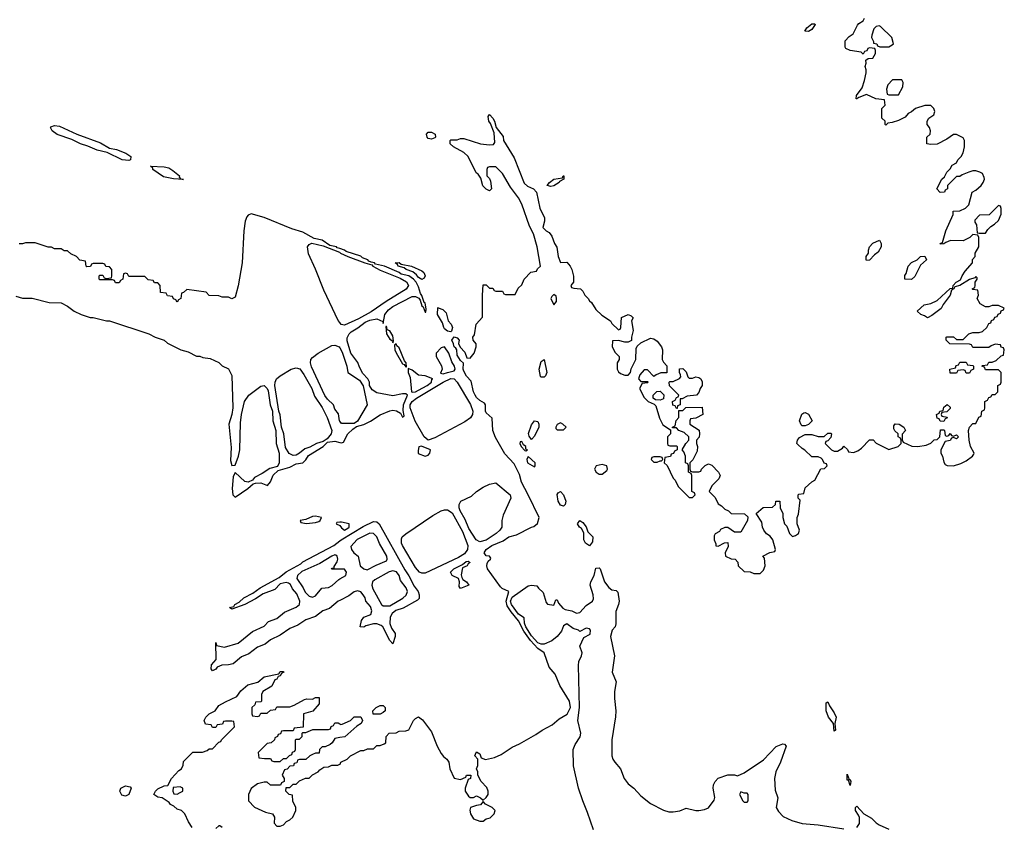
# Model space of a CAD drawing. Header units: inches. Extents: x 2735672 to 2903319, y 894031 to 1029782.
# Tile 61 of 167: x 2788013 to 2794126, y 992766 to 997780. Entities that reach past the tile are written whole.
import ezdxf

# ---------------------------------------------------------------- set-up
doc = ezdxf.new("R2010")
doc.units = ezdxf.units.IN
doc.header["$MEASUREMENT"] = 0
doc.layers.add('C7989', color=7, linetype='Continuous')
doc.layers.add('C7999', color=7, linetype='Continuous')

msp = doc.modelspace()

# ---------------------------------------------------------------- linework, layer by layer
at = {"layer": 'C7989', "color": 4}
for points, elevation in [([(2788690, 996906.3), (2788649.8, 996909.8), (2788555.9, 996955.9), (2788493.2, 996970), (2788436.1, 996996.1), (2788389.8, 997009.8), (2788335.8, 997035.8), (2788246.6, 997066.6), (2788215.6, 997090), (2788204, 997110), (2788205.6, 997114.4), (2788230, 997124.4), (2788259.4, 997119.4), (2788368.7, 997068.7), (2788515.6, 997015.6), (2788570, 996982), (2788614.1, 996974.1), (2788671.5, 996951.5), (2788702, 996930), (2788701, 996910)], 8), ([(2789030, 996789.2), (2788967.9, 996792.1), (2788905.5, 996805.5), (2788839, 996850), (2788839, 996859), (2788826, 996870), (2788910, 996867), (2788939.6, 996859.6), (2788964.7, 996844.7), (2789004.7, 996810), (2789003.6, 996803.6), (2789011.3, 996791.3)], 8), ([(2789710, 995074.5), (2789686.9, 995086.9), (2789664.2, 995124.2), (2789653.3, 995210), (2789638, 995250), (2789630, 995326), (2789622, 995350), (2789597.6, 995510), (2789598.7, 995530), (2789606.6, 995550), (2789629.6, 995570), (2789698, 995610), (2789730, 995618.3), (2789751.9, 995611.9), (2789777.8, 995577.8), (2789826.7, 995490), (2789843, 995443), (2789891.7, 995371.7), (2789921.3, 995310), (2789950.4, 995230), (2789946, 995210), (2789922, 995178), (2789898, 995162), (2789856, 995150), (2789813.7, 995126.3), (2789783.7, 995116.3), (2789750, 995089.4), (2789730, 995077)], 12), ([(2789850, 994698), (2789830, 994695.3), (2789790, 994678), (2789754, 994670), (2789758, 994658), (2789792.7, 994652.7), (2789850, 994658), (2789870, 994664.7), (2789878, 994670), (2789886, 994690)], 12), ([(2788670, 992958.4), (2788646.2, 992966.2), (2788634, 992990), (2788640.9, 993010), (2788670, 993024.4), (2788698, 993018), (2788704.7, 993010), (2788690, 992969.2)], 8), ([(2789010, 993018), (2788966.4, 993013.6), (2788964.7, 992990), (2788970, 992974), (2788990, 992972), (2789010, 992982), (2789026, 992990), (2789026, 993010)], 8)]:
    msp.add_lwpolyline(points, close=True, dxfattribs=dict(at, elevation=elevation))
for points, elevation in [([(2790000, 996359.4), (2789984.4, 996364.4), (2789980.9, 996370), (2789939.1, 996379.1), (2789890.6, 996410.6), (2789842, 996422), (2789770, 996460.3), (2789702.4, 996482.4), (2789531.2, 996551.2), (2789450, 996574.2), (2789432.4, 996567.6), (2789423, 996557), (2789413.1, 996530), (2789403.7, 996470), (2789393.4, 996270), (2789370, 996128), (2789350, 996058), (2789330, 996048), (2789310, 996058), (2789270, 996058), (2789250, 996066), (2789190, 996068), (2789170, 996088), (2789050, 996106), (2789030, 996086), (2789018, 996082), (2789014, 996050), (2788998, 996042), (2788990, 996026), (2788982, 996042), (2788967.3, 996047.3), (2788962, 996062), (2788930, 996066), (2788922, 996082), (2788887.3, 996087.3), (2788886, 996130), (2788870, 996146), (2788850, 996146), (2788842, 996162), (2788810, 996166), (2788790, 996186), (2788690, 996186), (2788682, 996202), (2788670, 996206), (2788658, 996202), (2788654, 996170), (2788638, 996162), (2788630, 996146), (2788607.3, 996147.3), (2788602, 996162), (2788590, 996166), (2788510, 996166), (2788506, 996170), (2788506, 996190), (2788510, 996194), (2788530, 996194), (2788538, 996178), (2788550, 996174), (2788582, 996178), (2788586, 996190), (2788586, 996230), (2788570, 996246), (2788547.3, 996247.3), (2788542, 996262), (2788530, 996266), (2788470, 996266), (2788458, 996262), (2788452.7, 996247.3), (2788430, 996246), (2788426, 996250), (2788422, 996282), (2788387.3, 996287.3), (2788366, 996310), (2788330, 996326), (2788310, 996346), (2788290, 996346), (2788270, 996358), (2788230, 996358), (2788210, 996368), (2788190, 996368), (2788110, 996395.3), (2788050, 996395.3), (2788030, 996388), (2788010, 996388)], 12), ([(2790000, 995899.3), (2789990, 995911.8), (2789901.2, 996101.2), (2789850, 996232.3), (2789806.6, 996326.6), (2789798.9, 996370), (2789810, 996384.4), (2789827.3, 996392.7), (2789896.9, 996376.9), (2789997.5, 996337.5), (2790000, 996335.2)], 12), ([(2787990, 996064.7), (2788030, 996052), (2788090, 996051.3), (2788196.4, 996023.6), (2788270, 996022), (2788310, 996002), (2788351.1, 995971.1), (2788394, 995950), (2788450, 995931.3), (2788470, 995931.3), (2788551.6, 995911.6), (2788570, 995911.3), (2788814, 995830), (2788854, 995810), (2788910, 995791.3), (2788930, 995772), (2789014, 995730), (2789058, 995718), (2789110, 995692), (2789131.1, 995691.1), (2789150, 995682), (2789196, 995676), (2789250, 995651.3), (2789271.1, 995631.1), (2789310, 995612), (2789330.3, 995570.3), (2789337.1, 995370), (2789330.5, 995329.5), (2789310.8, 995270), (2789325.2, 995125.2), (2789322.5, 995042.5), (2789330, 995012), (2789350, 995014), (2789371.8, 995070), (2789380.7, 995110), (2789383.3, 995276.7), (2789389.4, 995330), (2789407.8, 995410), (2789435.1, 995450), (2789510, 995504.4), (2789530.7, 995510), (2789550.4, 995490.4), (2789556.1, 995476.1), (2789568.6, 995388.6), (2789581.6, 995350), (2789584.4, 995290), (2789602.4, 995230), (2789604.9, 995150), (2789624.9, 995090), (2789624.4, 995030), (2789613.7, 995006.3), (2789565.8, 994994.2), (2789518, 994962), (2789470, 994937.2), (2789458, 994922), (2789431.1, 994908.9), (2789410, 994914), (2789350, 994968.7), (2789338.5, 994941.5), (2789332.4, 994870), (2789335.5, 994830), (2789350, 994815.5), (2789429.2, 994870), (2789461.5, 994898.5), (2789476.6, 994903.4), (2789510, 994904.2), (2789551.9, 994888.1), (2789570, 994911), (2789587.7, 994952.3), (2789618, 994982), (2789690, 995001.1), (2789730, 995023.8), (2789771.6, 995028.4), (2789790, 995047.3), (2789805.9, 995074.1), (2789897, 995130), (2789923.7, 995156.3), (2789970, 995163.6), (2790000, 995155.4)], 12), ([(2790000, 995287.2), (2789998, 995290), (2789992.7, 995332.7), (2789970, 995362), (2789961.2, 995390), (2789923.3, 995423.3), (2789907.1, 995447.1), (2789824.6, 995624.6), (2789818.7, 995650), (2789820.5, 995670), (2789830, 995683), (2789866.6, 995710), (2789950, 995756.5), (2789970, 995758.7), (2789995.5, 995750), (2790000, 995742.1)], 12), ([(2790000, 994660.4), (2789981, 994659), (2789978, 994650), (2789999.9, 994639.9)], 12), ([(2790000, 994174.2), (2789990, 994169.2), (2789936.3, 994123.7), (2789896, 994110), (2789850, 994075.1), (2789790, 994054.5), (2789739.5, 994020.5), (2789690, 993999.5), (2789630, 993958), (2789571, 993930), (2789536.7, 993903.3), (2789490, 993883.7), (2789436.3, 993843.7), (2789390, 993825.2), (2789338, 993782), (2789310, 993774.5), (2789267.3, 993772.7), (2789239.6, 993760.4), (2789230, 993748), (2789210, 993738), (2789202, 993750), (2789204.7, 993775.3), (2789232.9, 993807.1), (2789230, 993914), (2789234, 993894), (2789285.5, 993885.5), (2789369, 993910), (2789458.9, 993981.1), (2789530, 994014), (2789557, 994043), (2789610, 994062), (2789658, 994102), (2789730, 994133), (2789749.4, 994150), (2789751.5, 994170), (2789734.6, 994214.6), (2789707.1, 994247.1), (2789693.4, 994273.4), (2789682.5, 994282.5), (2789666.8, 994286.8), (2789630, 994277), (2789598, 994242), (2789523.9, 994216.1), (2789476.4, 994183.6), (2789410, 994149.3), (2789330, 994121.2), (2789315.3, 994130), (2789342, 994138), (2789349.2, 994150), (2789376.6, 994163.4), (2789405.1, 994190), (2789459.5, 994220.5), (2789506.3, 994253.7), (2789623.6, 994316.4), (2789668.4, 994351.6), (2789757.5, 994402.5), (2789770, 994413.8), (2789963.4, 994516.6), (2790000, 994544.1)], 8), ([(2790000, 994368), (2789948, 994368), (2789954, 994374), (2789966, 994374), (2789966, 994386), (2789984.7, 994415.3), (2789989, 994430), (2789984, 994450), (2789975.9, 994455.9), (2789970, 994458), (2789951.3, 994450), (2789876.4, 994403.6), (2789765.4, 994354.6), (2789738.4, 994330), (2789732.7, 994310), (2789773.1, 994253.1), (2789786, 994226), (2789810, 994200.5), (2789830, 994195.5), (2789850, 994203), (2789888.4, 994251.6), (2789930, 994254.8), (2789952.7, 994267.3), (2789994.8, 994305.2), (2790000, 994308.2)], 8), ([(2789084.7, 992764.7), (2789060.2, 992800.2), (2789038, 992850), (2789018, 992870), (2788990, 992878), (2788970, 992898), (2788950, 992908), (2788940.4, 992920.4), (2788898, 992950), (2788870, 992954), (2788846, 992970), (2788855.3, 992990), (2788870, 993004.7), (2788910, 993022.8), (2788933.6, 993026.4), (2788955.3, 993070), (2789001.2, 993118.8), (2789018, 993130), (2789027.3, 993152.7), (2789030, 993174), (2789087.3, 993232.7), (2789147.3, 993232.7), (2789176.4, 993243.6), (2789190, 993254), (2789210, 993254), (2789250, 993294), (2789262, 993298), (2789266, 993310), (2789346, 993390), (2789342, 993422), (2789330, 993426), (2789290, 993426), (2789278, 993422), (2789272.7, 993407.3), (2789238, 993402), (2789230, 993386), (2789210, 993386), (2789202, 993402), (2789167.3, 993407.3), (2789158, 993430), (2789168, 993450), (2789188.9, 993471.1), (2789226, 993490), (2789250, 993522), (2789290, 993546), (2789361.2, 993578.8), (2789386.8, 993613.2), (2789429.3, 993650.7), (2789492.1, 993667.9), (2789530, 993701), (2789622, 993718), (2789630, 993734), (2789650, 993734), (2789652, 993730), (2789638, 993722), (2789630, 993706), (2789618, 993702), (2789610, 993686), (2789598, 993682), (2789578, 993642), (2789522, 993610), (2789514, 993590), (2789514, 993550), (2789510, 993546), (2789478, 993542), (2789472.7, 993527.3), (2789454, 993510), (2789454, 993470), (2789458, 993458), (2789490, 993454), (2789502, 993458), (2789510, 993474), (2789550, 993474), (2789570, 993494), (2789602, 993498), (2789610, 993514), (2789690, 993514), (2789716.4, 993523.6), (2789780.4, 993559.6), (2789796.4, 993563.6), (2789830, 993562), (2789850, 993572), (2789871.6, 993571.6), (2789872.7, 993532.7), (2789832.7, 993487.3), (2789774, 993470), (2789772.7, 993387.3), (2789718, 993382), (2789710, 993366), (2789650, 993366), (2789638, 993362), (2789632.7, 993347.3), (2789618, 993342), (2789614, 993330), (2789598, 993322), (2789594, 993310), (2789574, 993290), (2789550, 993286), (2789494, 993230), (2789498, 993198), (2789532.7, 993192.7), (2789570, 993194), (2789578, 993178), (2789590, 993174), (2789630, 993174), (2789650, 993194), (2789670, 993194), (2789687.3, 993212.7), (2789702, 993218), (2789707.3, 993232.7), (2789722, 993238), (2789726, 993250), (2789726, 993310), (2789730, 993314), (2789750, 993314), (2789766, 993330), (2789766, 993350), (2789770, 993354), (2789790, 993354), (2789832.7, 993372.7), (2789930, 993374), (2789942, 993378), (2789947.3, 993392.7), (2789962, 993398), (2789970, 993414), (2789990, 993414), (2790000, 993407.6)], 8), ([(2790000, 993323.1), (2789970, 993318), (2789954, 993290), (2789939.8, 993280.2), (2789910, 993266), (2789890, 993266), (2789874, 993250), (2789872.7, 993227.3), (2789850, 993226), (2789830, 993218), (2789814, 993210), (2789790, 993186), (2789750, 993186), (2789738, 993182), (2789732.7, 993167.3), (2789718, 993162), (2789712.7, 993147.3), (2789690, 993146), (2789672.7, 993127.3), (2789658, 993122), (2789642, 993090), (2789654, 993070), (2789654, 993050), (2789638, 993042), (2789632.7, 993027.3), (2789570, 993028), (2789550, 993046), (2789530, 993046), (2789490, 993035.3), (2789450, 993006), (2789434, 992970), (2789434, 992930), (2789471.1, 992891.1), (2789539.8, 992859.8), (2789582, 992850), (2789594, 992830), (2789592.7, 992792.7), (2789610, 992774), (2789630, 992774), (2789650, 992782), (2789670, 992802), (2789690, 992812), (2789708, 992830), (2789728, 992870), (2789728, 992890), (2789708.9, 992928.9), (2789706, 992966), (2789686, 992970), (2789666, 992990), (2789667.3, 993012.7), (2789690, 993014), (2789710, 993034), (2789730, 993034), (2789750, 993054), (2789788.4, 993071.6), (2789810, 993072), (2789830, 993092), (2789866, 993110), (2789876.4, 993123.6), (2789900.4, 993139.6), (2789930, 993142), (2789950, 993152), (2789987.3, 993152.7), (2790000, 993157.3)], 8), ([(2789270, 992764), (2789255.3, 992775.3), (2789250, 992775.3), (2789230, 992758)], 8)]:
    msp.add_lwpolyline(points, dxfattribs=dict(at, elevation=elevation))
at = {"layer": 'C7999', "color": 4}
for points, elevation in [([(2790000, 993157.3), (2790002, 993158), (2790006, 993170), (2790046, 993190), (2790066, 993210), (2790130, 993242), (2790150, 993242), (2790172.7, 993252.7), (2790210, 993254), (2790230, 993274), (2790250, 993274), (2790276.4, 993283.6), (2790286, 993290), (2790288, 993330), (2790306, 993350), (2790350, 993352), (2790370, 993362), (2790410, 993364.7), (2790430, 993372), (2790458, 993430), (2790470, 993442), (2790490, 993452), (2790514, 993434), (2790570, 993358), (2790604.9, 993270), (2790630, 993224.7), (2790645.2, 993205.2), (2790664.7, 993190), (2790678, 993170), (2790684, 993130), (2790710, 993072), (2790750, 993062), (2790782, 993078), (2790786, 993090), (2790814, 993090), (2790812, 993070), (2790798, 993062), (2790778, 993010), (2790778, 992990), (2790799.6, 992959.6), (2790810, 992952), (2790830, 992952), (2790850, 992962), (2790874, 992950), (2790890, 992934), (2790910, 992952), (2790922, 992970), (2790922, 992990), (2790913.6, 993013.6), (2790878, 993050), (2790858, 993090), (2790858, 993110), (2790848.7, 993128.7), (2790858, 993150), (2790858, 993190), (2790838, 993210), (2790846, 993230), (2790850, 993234), (2790870, 993222), (2790878, 993198), (2790906, 993186), (2790961, 993199), (2791002.7, 993217.3), (2791070, 993263.1), (2791115.4, 993284.6), (2791217.4, 993342.6), (2791256, 993370), (2791318, 993402), (2791361.4, 993438.6), (2791412.3, 993467.7), (2791433.6, 993510), (2791427.1, 993550), (2791367, 993647), (2791336.8, 993716.8), (2791301.2, 993761.2), (2791269.5, 993850), (2791230, 993876.1), (2791185, 993925), (2791143.9, 993983.9), (2791110, 994048.4), (2791063.3, 994103.3), (2791040.4, 994140.4), (2791032.4, 994170), (2791049.6, 994230), (2791009.2, 994249.2), (2790998.8, 994258.8), (2790918.4, 994370), (2790912.8, 994390), (2790916.3, 994403.7), (2790921.8, 994418.2), (2790935.3, 994430), (2790938, 994438), (2790929.2, 994449.2), (2790910, 994452), (2790896.9, 994470), (2790909.8, 994490.2), (2790945.2, 994514.8), (2791014.8, 994545.2), (2791050, 994568.5), (2791098, 994582), (2791190, 994630.4), (2791205.6, 994634.4), (2791227.8, 994652.2), (2791238.4, 994690), (2791170.8, 994830.8), (2791128, 994908), (2791115.8, 994955.8), (2791082.4, 995022.4), (2791024.3, 995084.3), (2790966.4, 995186.4), (2790950.7, 995230), (2790947, 995307), (2790910, 995339.3), (2790904.2, 995350), (2790905.2, 995390), (2790898.9, 995398.9), (2790870, 995416.9), (2790850, 995434.3), (2790839.8, 995450), (2790829.8, 995470), (2790815.9, 995535.9), (2790787.7, 995567.7), (2790770, 995598), (2790765.8, 995610), (2790767.9, 995647.9), (2790750, 995663.6), (2790730, 995698), (2790726, 995730), (2790721.2, 995741.2), (2790709.7, 995750), (2790706.9, 995766.9), (2790695.1, 995790), (2790710, 995812), (2790730, 995806), (2790740.7, 995790), (2790737.3, 995770), (2790747.3, 995747.3), (2790777, 995717), (2790790, 995681), (2790810, 995678.8), (2790834, 995710), (2790848, 995750), (2790847.3, 995767.3), (2790828, 995790), (2790826, 995810), (2790836.4, 995823.6), (2790846, 995890), (2790887.3, 995932.7), (2790886, 996070), (2790890, 996134), (2790910, 996134), (2790930, 996114), (2790950, 996114), (2790958, 996098), (2790970, 996094), (2791010, 996094), (2791018, 996078), (2791030, 996074), (2791090, 996074), (2791107.3, 996112.7), (2791130, 996134), (2791146, 996170), (2791187.3, 996212.7), (2791222, 996218), (2791227.3, 996232.7), (2791246, 996250), (2791225.2, 996370), (2791203.7, 996450), (2791178.4, 996498.4), (2791130, 996634), (2791110, 996674), (2791060.2, 996740.2), (2791010, 996826), (2790970, 996866), (2790930, 996866), (2790918, 996862), (2790914, 996850), (2790914, 996810), (2790930, 996794), (2790936.9, 996776.9), (2790942, 996730), (2790930, 996718), (2790910, 996728), (2790889.1, 996749.1), (2790876.4, 996796.4), (2790860.4, 996820.4), (2790848, 996830), (2790798, 996930), (2790770, 996955.3), (2790706, 996990), (2790686, 997010), (2790686, 997030), (2790690, 997034), (2790730, 997034), (2790750, 997042), (2790770, 997042), (2790874, 997010), (2790930, 997002.8), (2790955.5, 997004.5), (2790963.1, 997016.9), (2790958.6, 997078.6), (2790936.5, 997136.5), (2790926, 997150), (2790921.2, 997178.8), (2790928.9, 997191.1), (2790950.8, 997170), (2790961, 997150), (2790971, 997110), (2791014.2, 997054.2), (2791016.3, 997030), (2791082, 996922), (2791144.9, 996764.9), (2791166.4, 996746.4), (2791202.8, 996730), (2791220.7, 996710), (2791242.4, 996610), (2791270.7, 996550), (2791270.5, 996530), (2791260.5, 996490), (2791280.7, 996470), (2791299.7, 996459.7), (2791316.7, 996436.7), (2791333.4, 996390), (2791347, 996367), (2791356, 996310), (2791370, 996272), (2791410, 996274), (2791431.3, 996250), (2791441, 996230), (2791451.6, 996188.4), (2791452, 996150), (2791434, 996130), (2791438, 996118), (2791452.7, 996112.7), (2791494, 996110), (2791510, 996094), (2791522, 996070), (2791542, 996050), (2791550, 996034), (2791563.6, 996023.6), (2791590, 995982), (2791626.4, 995946.4), (2791682, 995910), (2791690, 995894), (2791730, 995854), (2791742, 995858), (2791746, 995870), (2791750, 995932), (2791790, 995951), (2791810, 995942), (2791822, 995930), (2791812, 995910), (2791821, 995850), (2791812, 995810), (2791812, 995788), (2791790, 995778), (2791770, 995778), (2791730, 995788), (2791694, 995786), (2791692, 995750), (2791710, 995714), (2791734, 995690), (2791734, 995670), (2791722, 995650), (2791722, 995610), (2791730, 995594), (2791743.6, 995583.6), (2791770, 995574), (2791790, 995574), (2791806, 995590), (2791808.4, 995611.6), (2791838, 995670), (2791840.4, 995739.6), (2791847.3, 995752.7), (2791870, 995774), (2791930, 995802), (2791950, 995798), (2791970, 995784.7), (2791998, 995750), (2792004.7, 995730), (2792002, 995670), (2792010, 995654), (2792031.6, 995631.6), (2792031.6, 995588.4), (2791992.7, 995587.3), (2791963.6, 995576.4), (2791950, 995566), (2791910, 995606), (2791890, 995606), (2791863.6, 995576.4), (2791854, 995550), (2791870, 995534), (2791910, 995534), (2791914, 995530), (2791910, 995526), (2791878, 995522), (2791862, 995490), (2791890, 995434), (2791914, 995410), (2791952.7, 995392.7), (2791962, 995382), (2791985.4, 995305.4), (2792005.4, 995265.4), (2792054, 995234), (2792054, 995210), (2792034, 995190), (2792034, 995150), (2792038, 995138), (2792050, 995134), (2792090, 995134), (2792094, 995130), (2792094, 995110), (2792078, 995102), (2792072.7, 995087.3), (2792058, 995082), (2792052.7, 995067.3), (2792018, 995062), (2792014, 995030), (2792032.7, 995012.7), (2792070, 994934), (2792082, 994922), (2792102, 994882), (2792170, 994814), (2792190, 994814), (2792206, 994830), (2792202, 994842), (2792186, 994850), (2792186, 994950), (2792182, 994962), (2792166, 994970), (2792166, 995010), (2792162, 995022), (2792146, 995030), (2792146, 995070), (2792136.4, 995096.4), (2792126, 995110), (2792148, 995150), (2792168, 995170), (2792168, 995190), (2792138, 995218), (2792106, 995230), (2792090, 995246), (2792066, 995246), (2792066, 995250), (2792082, 995258), (2792088.4, 995291.6), (2792106, 995310), (2792106, 995354), (2792130, 995354), (2792148, 995372), (2792250, 995374), (2792254, 995330), (2792210, 995306), (2792178, 995302), (2792174, 995290), (2792174, 995270), (2792231.1, 995231.1), (2792234, 995210), (2792231.6, 995188.4), (2792214, 995170), (2792214, 995150), (2792222, 995130), (2792219.6, 995100.4), (2792191.6, 995048.4), (2792174, 995030), (2792174, 994990), (2792178, 994978), (2792190, 994974), (2792230, 994974), (2792242, 994978), (2792246, 994990), (2792268.4, 995011.6), (2792290, 995022), (2792310, 995014), (2792351.1, 994971.1), (2792362, 994950), (2792354, 994930), (2792310, 994886), (2792294, 994850), (2792330, 994814), (2792350, 994774), (2792370, 994762), (2792390, 994742), (2792414, 994730), (2792430, 994714), (2792512, 994712), (2792532.7, 994692.7), (2792531.3, 994670), (2792490, 994598), (2792450, 994598), (2792410, 994628), (2792390, 994628), (2792364.7, 994615.3), (2792356.9, 994603.1), (2792331.6, 994588.4), (2792324.7, 994575.3), (2792324.7, 994550), (2792334, 994526), (2792334, 994514), (2792350, 994512), (2792388.4, 994531.6), (2792410, 994534), (2792411.3, 994510), (2792392, 994470), (2792394, 994450), (2792430, 994432), (2792454, 994430), (2792472, 994412), (2792474, 994390), (2792510, 994354), (2792547.3, 994352.7), (2792570, 994342), (2792610, 994342), (2792630, 994362), (2792642, 994390), (2792636.4, 994436.4), (2792626, 994450), (2792670, 994472), (2792702, 994478), (2792706, 994490), (2792688.7, 994550), (2792673.2, 994573.2), (2792650, 994588.7), (2792634, 994610), (2792625.2, 994630), (2792620.2, 994660.2), (2792586, 994714), (2792628, 994752), (2792687.3, 994752.7), (2792706, 994770), (2792708, 994792), (2792731.6, 994791.6), (2792734, 994750), (2792750, 994714), (2792751.3, 994690), (2792762, 994650), (2792775.3, 994635.3), (2792792, 994590), (2792810, 994572), (2792830, 994578), (2792848, 994590), (2792855.3, 994610), (2792839, 994650), (2792839, 994690), (2792848.7, 994710), (2792858, 994798), (2792846, 994810), (2792846, 994830), (2792850, 994834), (2792882, 994838), (2792890, 994874), (2792930, 994912), (2792950, 994922), (2792987.3, 994992.7), (2793010, 994994), (2793026, 995010), (2793022, 995022), (2793007.3, 995027.3), (2792998, 995050), (2792990, 995058), (2792970, 995066), (2792930, 995066), (2792888.4, 995108.4), (2792870, 995118), (2792843.1, 995143.1), (2792838, 995150), (2792842, 995170), (2792854.6, 995185.4), (2792890, 995204.7), (2792930, 995204.7), (2792970, 995192), (2793007.3, 995192.7), (2793030, 995214), (2793050, 995214), (2793054, 995210), (2793050, 995186), (2793030, 995166), (2793018, 995162), (2793014, 995150), (2793054, 995110), (2793070, 995102), (2793090, 995102), (2793120.4, 995119.6), (2793130, 995132), (2793152.7, 995112.7), (2793158, 995098), (2793190, 995094), (2793216.4, 995103.6), (2793240.4, 995119.6), (2793290, 995171.3), (2793311, 995171), (2793330, 995152), (2793410, 995112), (2793466, 995130), (2793486, 995150), (2793486, 995170), (2793482, 995182), (2793466, 995190), (2793466, 995210), (2793447.3, 995227.3), (2793440.4, 995240.4), (2793440.4, 995259.6), (2793448.9, 995271.1), (2793474, 995270), (2793502, 995250), (2793512, 995230), (2793492.7, 995207.3), (2793492.7, 995172.7), (2793498, 995158), (2793551.6, 995131.6), (2793590, 995131.3), (2793640.4, 995139.6), (2793670, 995152), (2793690, 995172), (2793710, 995174), (2793726, 995190), (2793730, 995234), (2793750, 995234), (2793754, 995230), (2793758, 995198), (2793770, 995194), (2793782, 995198), (2793790, 995212), (2793798, 995198), (2793810, 995194), (2793830, 995202), (2793842, 995190), (2793830, 995178), (2793810, 995186), (2793798, 995182), (2793790, 995168), (2793758, 995162), (2793732, 995110), (2793732, 995090), (2793742, 995070), (2793750, 995034), (2793759.6, 995019.6), (2793771.6, 995011.6), (2793810, 995011.3), (2793855.5, 995024.5), (2793890, 995041), (2793928, 995070), (2793936.4, 995083.6), (2793938, 995090), (2793915.3, 995130), (2793908.7, 995170), (2793904, 995230), (2793908.9, 995251.1), (2793930, 995274), (2793950, 995274), (2793967.3, 995312.7), (2793982, 995318), (2793986, 995350), (2794002, 995358), (2794006, 995370), (2794006, 995410), (2794022, 995418), (2794030, 995434), (2794042, 995438), (2794050, 995454), (2794070, 995454), (2794086, 995470), (2794086, 995510), (2794102, 995518), (2794106, 995530), (2794106, 995590), (2794090, 995606), (2794010, 995606), (2794002, 995622), (2793986, 995630), (2793990, 995634), (2794022, 995638), (2794030, 995654), (2794050, 995654), (2794076.4, 995663.6), (2794107.3, 995692.7), (2794122, 995698), (2794126, 995730), (2794122, 995742), (2794107.3, 995747.3), (2794102, 995762), (2794070, 995766), (2794043.6, 995756.4), (2794030, 995746), (2793930, 995746), (2793922, 995762), (2793910, 995766), (2793788.4, 995768.4), (2793766, 995790), (2793766, 995810), (2793770, 995812), (2793810, 995811.3), (2793830, 995794), (2793870, 995794), (2793906, 995830), (2793930, 995838), (2793970, 995838), (2793990, 995844.7), (2794018, 995870), (2794030, 995894), (2794042, 995898), (2794047.3, 995912.7), (2794062, 995918), (2794067.3, 995932.7), (2794082, 995938), (2794087.3, 995952.7), (2794102, 995958), (2794107.3, 995972.7), (2794122, 995978), (2794126, 995990), (2794090, 996006), (2794050, 996006), (2794030, 995998), (2794010, 995998), (2793976.4, 996016.4), (2793958, 996050), (2793966, 996070), (2793962, 996102), (2793930, 996106), (2793926, 996110), (2793942, 996118), (2793946, 996130), (2793946, 996150), (2793958, 996170), (2793958, 996178), (2793950, 996186), (2793942, 996178), (2793910, 996168), (2793850.8, 996129.2), (2793818, 996122), (2793812, 996110), (2793798, 996102), (2793790.6, 996069.4), (2793747.1, 996012.9), (2793733.4, 995986.6), (2793675.9, 995944.1), (2793650, 995929.5), (2793630, 995942.7), (2793608, 995950), (2793586, 995970), (2793629.1, 996010.9), (2793670, 996018), (2793710, 996036), (2793790, 996112), (2793806, 996114), (2793808, 996130), (2793828, 996150), (2793854.6, 996165.4), (2793864, 996190), (2793882, 996218), (2793928, 996270), (2793928.4, 996291.6), (2793946, 996310), (2793946, 996330), (2793968, 996370), (2793967.3, 996427.3), (2793962, 996442), (2793930, 996446), (2793911.6, 996428.4), (2793870, 996408), (2793791.6, 996408.4), (2793762, 996398), (2793750, 996388), (2793730, 996386), (2793728, 996390), (2793742, 996398), (2793762, 996470), (2793808, 996570), (2793808.4, 996591.6), (2793850, 996594), (2793886, 996610), (2793906, 996630), (2793926, 996710), (2793950, 996722), (2793982, 996750), (2793995.3, 996770), (2794002, 996790), (2794000.4, 996800.4), (2793990, 996826), (2793974.6, 996834.6), (2793950, 996842), (2793930, 996842), (2793905.4, 996834.6), (2793863.6, 996816.4), (2793850, 996806), (2793830, 996806), (2793774, 996750), (2793774, 996730), (2793758, 996722), (2793754, 996710), (2793728.4, 996708.4), (2793708, 996730), (2793738, 996790), (2793755.3, 996804.7), (2793770, 996834), (2793790, 996854), (2793803.1, 996876.9), (2793828.4, 996891.6), (2793838, 996910), (2793858, 996930), (2793870, 996954), (2793878, 996990), (2793878, 997030), (2793870, 997046), (2793830, 997068), (2793810, 997068), (2793770, 997038), (2793710, 997008), (2793670, 997006), (2793646, 997010), (2793646, 997050), (2793666, 997070), (2793668, 997090), (2793662, 997110), (2793648, 997130), (2793648, 997150), (2793658, 997170), (2793688, 997190), (2793695.3, 997210), (2793688, 997230), (2793670, 997248), (2793631.6, 997248.4), (2793574, 997230), (2793550, 997208), (2793530, 997198), (2793510, 997175.3), (2793470, 997155.3), (2793430, 997142), (2793402, 997138), (2793390, 997126), (2793386, 997130), (2793386, 997150), (2793366, 997170), (2793366, 997230), (2793386, 997250), (2793382, 997282), (2793328.4, 997288.4), (2793270, 997315.3), (2793222, 997298), (2793210, 997288), (2793206, 997290), (2793208, 997310), (2793243.1, 997356.9), (2793257.2, 997402.8), (2793268.7, 997450), (2793268.7, 997470), (2793262, 997490), (2793268, 997510), (2793266, 997530), (2793280.4, 997539.6), (2793310, 997542), (2793326, 997570), (2793326, 997590), (2793322, 997602), (2793290, 997606), (2793278, 997602), (2793272.7, 997587.3), (2793258, 997582), (2793250, 997566), (2793238, 997578), (2793168.9, 997588.9), (2793142, 997602), (2793138, 997610), (2793138, 997650), (2793163.1, 997676.9), (2793188.4, 997691.6), (2793214.6, 997745.4), (2793223.1, 997756.9), (2793250, 997774), (2793258, 997790)], 8), ([(2790000, 995155.4), (2790010, 995152.7), (2790023.7, 995156.3), (2790050.9, 995209.1), (2790081.1, 995238.9), (2790104.7, 995255.3), (2790150, 995266.7), (2790190, 995287.2), (2790250, 995327.7), (2790310, 995352), (2790330, 995355.3), (2790351.9, 995351.9), (2790377.5, 995337.5), (2790390, 995312), (2790399, 995321), (2790393.9, 995353.9), (2790396.1, 995390), (2790421.2, 995450), (2790410, 995458), (2790390, 995458.4), (2790330, 995444.2), (2790230, 995464), (2790201.7, 995481.7), (2790185.2, 995510), (2790184, 995530), (2790175.3, 995550), (2790143.9, 995583.9), (2790122.3, 995622.3), (2790112.1, 995652.1), (2790069.7, 995709.7), (2790045.7, 995785.7), (2790045.1, 995805.1), (2790058, 995830), (2790070, 995842), (2790112.8, 995867.2), (2790158.2, 995901.8), (2790186.1, 995913.9), (2790230, 995922.6), (2790267.1, 995907.1), (2790270, 995894), (2790280.5, 995950), (2790302, 995978), (2790330, 995998.7), (2790450, 996061.1), (2790470, 996061.3), (2790491, 996051), (2790499.9, 996039.9), (2790510, 996004.7), (2790518, 995998), (2790530, 995964.7), (2790535.3, 995964.7), (2790537.2, 995982.8), (2790530, 996022), (2790524.7, 996024.7), (2790510, 996068.7), (2790500.5, 996080.5), (2790490, 996122), (2790475.5, 996150), (2790458.5, 996170), (2790429.3, 996190), (2790380.8, 996200.8), (2790369.3, 996210), (2790277, 996250), (2790222.7, 996262.7), (2790216, 996270), (2790194.3, 996274.3), (2790180.4, 996280.4), (2790174, 996290), (2790141.1, 996301.1), (2790130, 996311.5), (2790040.5, 996340.5), (2790029.3, 996350), (2790000, 996359.4)], 12), ([(2790000, 996335.2), (2790005.5, 996330), (2790050.7, 996310), (2790156, 996270), (2790199, 996259), (2790204.9, 996250), (2790250, 996224.9), (2790376.2, 996176.2), (2790413.8, 996153.8), (2790427, 996130), (2790413.2, 996106.8), (2790288.4, 996031.6), (2790194.2, 995965.8), (2790116.9, 995923.1), (2790030, 995884.5), (2790008.6, 995888.6), (2790000, 995899.3)], 12), ([(2790000, 995742.1), (2790015.3, 995715.3), (2790044.9, 995630), (2790050.8, 995590.8), (2790122, 995542), (2790146.2, 995506.2), (2790170.4, 995390), (2790110, 995288.7), (2790090, 995273.2), (2790010, 995273.2), (2790000, 995287.2)], 12), ([(2789999.9, 994639.9), (2790010, 994626), (2790030, 994611), (2790050, 994623), (2790059.3, 994630), (2790058, 994650), (2790010, 994661.2), (2790000, 994660.4)], 12), ([(2790000, 994544.1), (2790009.1, 994550.9), (2790146.1, 994633.9), (2790210, 994665.2), (2790230, 994661.8), (2790244, 994650), (2790404.7, 994364.7), (2790430, 994328), (2790462.9, 994262.9), (2790486.9, 994230), (2790492.9, 994210), (2790492.6, 994187.4), (2790483.7, 994176.3), (2790394, 994126), (2790347.3, 994112.7), (2790325.8, 994094.2), (2790314, 994070), (2790311, 994031), (2790322, 994002), (2790344.7, 993970), (2790344.7, 993950), (2790330, 993906), (2790310, 993926), (2790268, 994010), (2790258, 994018), (2790230, 994028.7), (2790210, 994029), (2790162.8, 994017.2), (2790150, 994009), (2790126, 994010), (2790135.3, 994050), (2790149, 994071), (2790192.3, 994087.7), (2790199.3, 994110), (2790190, 994138), (2790162, 994170), (2790157.2, 994190), (2790145.2, 994210), (2790130, 994229), (2790110, 994235.1), (2790090, 994229), (2790057.1, 994202.9), (2790000, 994174.2)], 8), ([(2790000, 994308.2), (2790038, 994330), (2790042, 994350), (2790030, 994368), (2790000, 994368)], 8), ([(2791576, 992750), (2791538.9, 992858.9), (2791508.3, 992930), (2791483, 993010), (2791452, 993148), (2791449.6, 993250), (2791460.7, 993279.3), (2791492.9, 993327.1), (2791496.2, 993350), (2791478, 993430), (2791489.6, 993510.4), (2791482, 993770), (2791484.8, 993795.2), (2791501.6, 993830), (2791505.1, 993850), (2791491.6, 993890), (2791514.6, 993945.4), (2791554.5, 993965.5), (2791557.2, 993990), (2791550, 993999), (2791530, 994002), (2791490, 993982), (2791482, 993990), (2791450, 994000.5), (2791410, 994029.6), (2791390, 994017.2), (2791375.8, 993984.2), (2791350.1, 993949.9), (2791317.1, 993922.9), (2791270, 993902.5), (2791250, 993902.9), (2791230, 993911.6), (2791190, 993954.4), (2791154.9, 994010), (2791147.3, 994032.7), (2791146, 994066), (2791109.8, 994090), (2791067.2, 994150), (2791060.7, 994170), (2791070, 994194.7), (2791170, 994266), (2791190.4, 994270.4), (2791224.4, 994264.4), (2791234, 994250), (2791263.8, 994223.8), (2791281.6, 994161.6), (2791290, 994151), (2791330, 994144.7), (2791342, 994178), (2791350, 994178), (2791358.5, 994158.5), (2791386, 994126), (2791398.8, 994118.8), (2791441, 994110), (2791470, 994096.3), (2791490, 994099.1), (2791530, 994144), (2791569.4, 994170.6), (2791574.8, 994185.2), (2791573.6, 994210), (2791554, 994270), (2791558.4, 994290), (2791579.5, 994330), (2791590, 994374), (2791610, 994378), (2791616, 994370), (2791643, 994290), (2791670, 994254.8), (2791690, 994241), (2791715.3, 994235.3), (2791726, 994226), (2791734, 994170), (2791730.8, 994150), (2791713.4, 994106.6), (2791714.8, 994030), (2791710.8, 994010), (2791690.5, 993989.5), (2791682, 993950), (2791704.9, 993830), (2791690.4, 993730), (2791717.1, 993670), (2791704.9, 993610), (2791705.1, 993565.1), (2791714.4, 993490), (2791712.2, 993452.2), (2791690.3, 993310), (2791688.7, 993210), (2791695.3, 993190), (2791708.8, 993170), (2791742.6, 993130), (2791765.7, 993070), (2791790, 993034.9), (2791824.9, 993010), (2791870, 992962), (2791930, 992914.8), (2792010, 992873.4), (2792042.8, 992862.8), (2792070, 992861.6), (2792111.4, 992868.6), (2792150, 992884), (2792210, 992870.4), (2792230, 992870.4), (2792264.2, 992875.8), (2792290, 992887.3), (2792325.6, 992934.4), (2792329.2, 992950.8), (2792318, 993010), (2792320.9, 993030), (2792330, 993051.3), (2792349.3, 993070.7), (2792410, 993091), (2792450, 993091), (2792470, 993084.7), (2792510, 993104), (2792630, 993184.9), (2792710, 993266.8), (2792750, 993284.7), (2792762, 993282), (2792771, 993270), (2792736.3, 993170), (2792708.2, 993110), (2792699.1, 993070), (2792702.8, 992997.2), (2792719.1, 992950), (2792710.6, 992890), (2792723.4, 992863.4), (2792752.1, 992832.1), (2792807.3, 992807.3), (2792872, 992790), (2792970, 992781.6), (2793130, 992756.4)], 4), ([(2790000, 993407.6), (2790004.7, 993404.7), (2790014.6, 993405.4), (2790066, 993430), (2790090, 993452), (2790131.6, 993451.6), (2790142, 993430), (2790134, 993410), (2790105.4, 993394.6), (2790031.6, 993328.4), (2790000, 993323.1)], 8), ([(2793210, 992765.5), (2793226.3, 992790), (2793226.3, 992826.3), (2793221.5, 992841.5), (2793202, 992870), (2793201.2, 992890), (2793210, 992897.3), (2793254.8, 992850), (2793302, 992822), (2793330, 992794), (2793350, 992782), (2793410, 992754)], 4)]:
    msp.add_lwpolyline(points, dxfattribs=dict(at, elevation=elevation))
for points, elevation in [([(2792910, 997706.6), (2792888.4, 997708.4), (2792899, 997730), (2792930, 997754.8), (2792950, 997754), (2792951.1, 997751.1), (2792930, 997719)], 8), ([(2793350, 997742), (2793330, 997738), (2793316.9, 997723.1), (2793303.6, 997683.6), (2793302, 997670), (2793314, 997646), (2793314, 997634), (2793334, 997630), (2793338, 997618), (2793352.7, 997612.7), (2793410, 997612), (2793430, 997624.7), (2793438, 997630), (2793428.7, 997670), (2793358, 997738)], 8), ([(2793432.7, 997407.3), (2793403.6, 997376.4), (2793394, 997350), (2793398, 997318), (2793410, 997314), (2793470, 997314), (2793496.4, 997363.6), (2793498, 997390), (2793490, 997406)], 8), ([(2790570, 997038), (2790550, 997042), (2790542, 997050), (2790538, 997070), (2790550, 997082), (2790570, 997082), (2790592, 997070), (2790594, 997050), (2790590, 997046)], 8), ([(2791310, 996745.2), (2791288.7, 996750), (2791302, 996770), (2791329, 996790), (2791382, 996798), (2791388, 996810), (2791392, 996810), (2791391.3, 996790), (2791363.6, 996776.4), (2791362, 996770), (2791330, 996749.3)], 8), ([(2794090, 996626), (2794031.6, 996568.4), (2793972.7, 996567.3), (2793943.6, 996536.4), (2793943.6, 996523.6), (2793952.7, 996507.3), (2793958, 996458), (2793970, 996454), (2794010, 996454), (2794023.1, 996476.9), (2794043.1, 996496.9), (2794066, 996510), (2794090, 996534), (2794107.3, 996572.7), (2794107.3, 996607.3), (2794102, 996622)], 8), ([(2793270, 996286), (2793268, 996290), (2793269, 996310), (2793282, 996330), (2793282, 996350), (2793288.7, 996370), (2793310, 996392), (2793351.6, 996411.6), (2793362, 996390), (2793362, 996370), (2793343.6, 996336.4), (2793319.6, 996320.4), (2793290, 996288)], 8), ([(2793550, 996168), (2793508.4, 996168.4), (2793508.9, 996191.1), (2793516.4, 996203.6), (2793529.1, 996250.9), (2793550, 996272), (2793586, 996290), (2793606, 996310), (2793631.6, 996311.6), (2793642, 996290), (2793604.7, 996255.3), (2793570, 996186)], 8), ([(2790510, 996168), (2790490, 996180.4), (2790476.9, 996196.9), (2790454, 996214), (2790413.2, 996230), (2790400.2, 996240.2), (2790362.7, 996250), (2790359.5, 996259.5), (2790344, 996270), (2790370, 996272), (2790382, 996262), (2790446, 996250), (2790510, 996220.4), (2790521.6, 996210), (2790530.4, 996190), (2790525.2, 996174.8)], 8), ([(2791330, 996073.2), (2791317.3, 996062.7), (2791310.8, 996050), (2791330, 996011), (2791345.2, 996030), (2791346, 996050), (2791344, 996064)], 8), ([(2790690, 995842), (2790670, 995847.3), (2790650, 995861.6), (2790645.3, 995870), (2790637.7, 995897.7), (2790607.6, 995950), (2790610, 995994), (2790611, 995991), (2790641.1, 995981.1), (2790661.1, 995961.1), (2790674, 995910), (2790690.8, 995890), (2790699.1, 995870), (2790694.4, 995845.6)], 8), ([(2790290, 995875.3), (2790285.4, 995874.6), (2790291.3, 995830), (2790310, 995796), (2790326.8, 995786.8), (2790330, 995774), (2790334, 995786), (2790330, 995818), (2790310, 995848.7), (2790294.6, 995854.6), (2790292.7, 995870)], 12), ([(2790350, 995768), (2790341, 995759), (2790343, 995730), (2790350, 995711.3), (2790390, 995642.8), (2790399.8, 995639.8), (2790410, 995624.7), (2790415.3, 995624.7), (2790412.3, 995650), (2790402.7, 995662.7), (2790370, 995744), (2790355.1, 995755.1)], 12), ([(2790650, 995749), (2790630, 995744), (2790598, 995710), (2790598, 995690), (2790631.1, 995631.1), (2790636, 995610), (2790626, 995586), (2790642, 995582), (2790670, 995588.9), (2790710, 995600.5), (2790716.9, 995610), (2790713, 995630), (2790696.9, 995656.9), (2790677.6, 995710)], 12), ([(2791250, 995560.9), (2791245.6, 995565.6), (2791238.4, 995610), (2791250, 995658), (2791270, 995670.7), (2791286.4, 995590), (2791278.4, 995570), (2791270, 995561.6)], 4), ([(2793890, 995586), (2793882, 995602), (2793870, 995606), (2793838, 995602), (2793830, 995586), (2793790, 995586), (2793788.7, 995611.3), (2793822, 995618), (2793827.3, 995632.7), (2793842, 995638), (2793850, 995654), (2793890, 995654), (2793898, 995638), (2793930, 995634), (2793934, 995630), (2793934, 995610), (2793918, 995602), (2793910, 995586)], 8), ([(2790424.7, 995615.3), (2790425.5, 995590), (2790438, 995558), (2790446, 995470), (2790450, 995468), (2790470, 995470.6), (2790490, 995479.5), (2790542.9, 995510), (2790569.3, 995530), (2790572.5, 995547.5), (2790578, 995550), (2790530, 995569.3), (2790490, 995574), (2790450, 995604)], 12), ([(2792170, 995554), (2792190, 995554), (2792210, 995562), (2792230, 995558), (2792242, 995550), (2792251.1, 995531.1), (2792251, 995510), (2792238, 995490), (2792230, 995466), (2792214, 995450), (2792158, 995442), (2792126, 995426), (2792114, 995426), (2792114, 995390), (2792098, 995382), (2792094, 995366), (2792090, 995366), (2792082, 995382), (2792067.3, 995387.3), (2792066, 995410), (2792082, 995418), (2792090, 995434), (2792102, 995438), (2792106, 995450), (2792047.3, 995507.3), (2792046, 995530), (2792050, 995534), (2792070, 995534), (2792108.4, 995551.6), (2792118, 995562), (2792116.4, 995576.4), (2792108.9, 995588.9), (2792108.4, 995611.6), (2792130, 995614), (2792150, 995594), (2792162, 995562)], 8), ([(2790550, 995169.8), (2790524.8, 995190), (2790468.5, 995288.5), (2790436.8, 995370), (2790437.3, 995390), (2790449.9, 995410.1), (2790476.9, 995430), (2790641.3, 995530), (2790690, 995552.1), (2790710, 995550.2), (2790730.1, 995530.1), (2790811, 995391), (2790826.7, 995350), (2790825.2, 995330), (2790811.6, 995308.4), (2790776.2, 995283.8), (2790590, 995183.5)], 8), ([(2791990, 995418), (2791960.4, 995420.4), (2791946, 995430), (2791946, 995450), (2791968.4, 995471.6), (2791990, 995474), (2792011.6, 995451.6), (2792010, 995426)], 8), ([(2793750, 995286), (2793728, 995288), (2793722, 995302), (2793710, 995306), (2793706, 995330), (2793722, 995338), (2793726, 995350), (2793746, 995354), (2793750, 995374), (2793771.1, 995391.1), (2793790, 995374), (2793790, 995366), (2793770, 995346), (2793738, 995342), (2793734, 995330), (2793738, 995318), (2793771.6, 995311.6), (2793770, 995306), (2793758, 995302)], 8), ([(2792870, 995258), (2792864, 995264), (2792855.3, 995290), (2792868.4, 995331.6), (2792880.4, 995339.6), (2792890, 995342), (2792910, 995332), (2792934, 995290), (2792910, 995266), (2792890, 995258)], 8), ([(2791190, 995173.2), (2791175.3, 995195.3), (2791171.8, 995211.8), (2791190, 995264.9), (2791210, 995290.5), (2791230, 995284.9), (2791236.9, 995270), (2791235.6, 995250), (2791210, 995195.1)], 4), ([(2791370, 995278), (2791350, 995266), (2791342, 995250), (2791342, 995242), (2791350, 995234), (2791390, 995234), (2791406, 995250), (2791386, 995270)], 8), ([(2791130, 995162), (2791121, 995159), (2791118, 995150), (2791127.3, 995130), (2791150, 995104.7), (2791156.4, 995103.6), (2791166, 995110), (2791154.6, 995114.6), (2791154.5, 995130), (2791140.1, 995140.1)], 8), ([(2790506.8, 995133.2), (2790491.3, 995128.7), (2790486, 995106), (2790487.3, 995087.3), (2790530, 995070.8), (2790550, 995076), (2790559.3, 995090), (2790564, 995110)], 12), ([(2791170, 995068), (2791161, 995050), (2791166, 995030), (2791210, 995004.7), (2791214, 995010), (2791212.3, 995030)], 8), ([(2791630, 995019), (2791592, 995010), (2791582, 994990), (2791592, 994970), (2791610, 994958), (2791630, 994958), (2791658, 994982), (2791662, 994990), (2791658, 995010)], 8), ([(2791990, 995066), (2791950, 995066), (2791938, 995062), (2791934, 995050), (2791950, 995034), (2791970, 995034), (2791990, 995042), (2791998, 995042), (2792006, 995050), (2792002, 995062)], 8), ([(2790870, 994538), (2790847.6, 994550), (2790801.5, 994621.5), (2790777.8, 994677.8), (2790747.6, 994730), (2790740.5, 994750), (2790741.3, 994770), (2790752.3, 994790), (2790818.9, 994821.1), (2790848.7, 994851.3), (2790890, 994877), (2790930, 994896.4), (2790970, 994904.7), (2791058, 994830), (2791062, 994810), (2791015.3, 994704.7), (2791006, 994670), (2791006.8, 994630), (2790993.4, 994610), (2790970.2, 994589.8), (2790910, 994549.6)], 8), ([(2791390, 994760.7), (2791370, 994766), (2791355.8, 994790), (2791350, 994832), (2791356.5, 994843.5), (2791370, 994850.8), (2791390, 994830.8), (2791403.7, 994790), (2791400.5, 994770)], 4), ([(2790510, 994343.5), (2790495.1, 994350), (2790470, 994379.6), (2790390, 994515.1), (2790383.5, 994530), (2790382.9, 994557.1), (2790388.4, 994570), (2790410, 994588.9), (2790578, 994702), (2790630, 994731.3), (2790650, 994738.2), (2790670, 994738.2), (2790698.3, 994718.3), (2790762.6, 994602.6), (2790795.6, 994515.6), (2790792.4, 994490), (2790775.3, 994464.7), (2790738.2, 994441.8), (2790530, 994344.2)], 8), ([(2791550, 994514), (2791526, 994530), (2791516, 994550), (2791514.6, 994594.6), (2791501.2, 994621.2), (2791489, 994630), (2791475.3, 994650), (2791490, 994671.3), (2791510, 994658), (2791530, 994631.3), (2791540.7, 994600.7), (2791570.5, 994570), (2791570, 994538)], 4), ([(2790187.7, 994592.3), (2790107.9, 994552.1), (2790068, 994510), (2790074, 994490), (2790086.8, 994470), (2790114, 994450), (2790126.8, 994390), (2790150, 994371), (2790170, 994364.7), (2790225.6, 994394.4), (2790290, 994421), (2790294.5, 994430), (2790291.8, 994450), (2790247.7, 994527.7), (2790230, 994569.2), (2790210, 994591.2)], 8), ([(2790750, 994248), (2790742, 994262), (2790744.5, 994290), (2790737.2, 994310), (2790697, 994330), (2790687.6, 994350), (2790708.2, 994371.8), (2790762.5, 994397.5), (2790784.2, 994415.8), (2790797.6, 994417.6), (2790810.4, 994410), (2790797.6, 994402.4), (2790790.4, 994390), (2790762.3, 994377.7), (2790754.6, 994334.6), (2790757.1, 994317.1), (2790764.9, 994304.9), (2790786, 994290), (2790802, 994270)], 8), ([(2790330, 994357.6), (2790306.9, 994353.1), (2790217.5, 994302.5), (2790204, 994290), (2790199.1, 994270), (2790205.8, 994245.8), (2790258.8, 994150), (2790270, 994142), (2790310, 994140.7), (2790391.8, 994188.2), (2790412.7, 994207.3), (2790420.5, 994230), (2790413.3, 994253.3), (2790377.5, 994297.5), (2790369.4, 994330), (2790352.1, 994352.1)], 8), ([(2790250, 993468), (2790208.4, 993468.4), (2790206, 993490), (2790226, 993510), (2790250, 993522), (2790270, 993522), (2790282, 993510), (2790282, 993490), (2790270, 993478)], 8), ([(2793070, 993362), (2793066, 993410), (2793035.1, 993450), (2793019.5, 993490), (2793020.2, 993539.8), (2793030, 993544.7), (2793039.8, 993519.8), (2793070, 993477.3), (2793083, 993450), (2793074.8, 993410), (2793078, 993370)], 4), ([(2793162, 993062), (2793170, 993062), (2793173.4, 993050), (2793170, 993026), (2793158, 993058), (2793150, 993058), (2793150, 993096)], 4), ([(2792490, 992986), (2792482, 992970), (2792502, 992930), (2792510, 992922), (2792530, 992922), (2792535.3, 992930), (2792535.3, 992970), (2792530, 992978), (2792510, 992978)], 4), ([(2790890, 992926), (2790874.8, 992905.2), (2790850, 992902), (2790811.3, 992888.7), (2790806.8, 992873.2), (2790811, 992850), (2790830, 992818), (2790870, 992804.7), (2790890, 992804.7), (2790910, 992818), (2790934.6, 992825.4), (2790958, 992850), (2790966, 992870), (2790946, 992890), (2790906, 992910)], 8)]:
    msp.add_lwpolyline(points, close=True, dxfattribs=dict(at, elevation=elevation))

doc.saveas('drawing.dxf')
